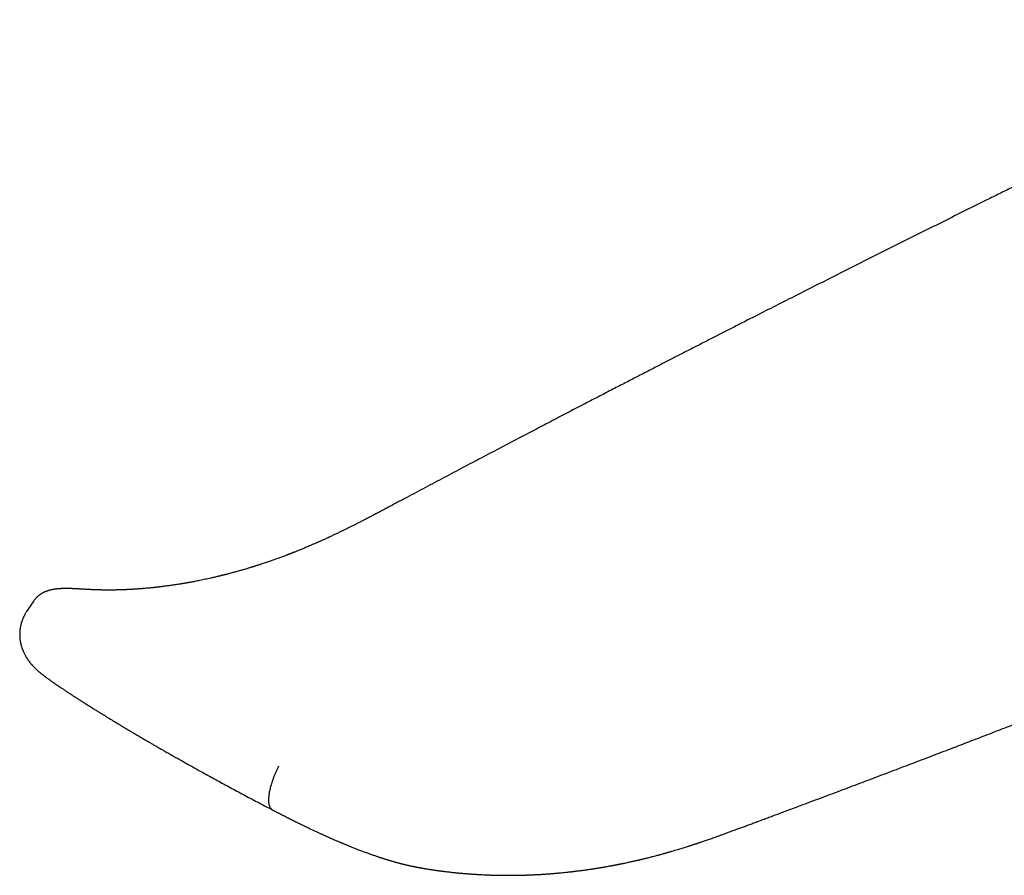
# Model space of a CAD drawing. Header units: millimetres. Extents: x 8 to 763, y 12 to 534.
# Tile 11 of 23: x 647 to 702, y 222 to 270. Entities that reach past the tile are written whole.
import ezdxf

# ---------------------------------------------------------------- set-up
doc = ezdxf.new("R2010")
doc.units = ezdxf.units.MM

msp = doc.modelspace()

# ---------------------------------------------------------------- linework, layer by layer
at = {"color": 7, "linetype": 'Continuous', "lineweight": 30}
for p, q in [((647.468, 237.452), (647.068, 236.852)), ((649.015, 232.568), (649.017, 232.567))]:
    msp.add_line(p, q, dxfattribs=at)
for points, knots in [([(746.16, 263.471), (746.082, 263.516), (745.928, 263.604), (745.7, 263.735), (745.479, 263.859), (745.266, 263.979), (745.062, 264.092), (744.867, 264.199), (744.681, 264.301), (744.504, 264.398), (744.334, 264.49), (744.172, 264.577), (744.018, 264.66), (743.873, 264.737), (743.737, 264.809), (743.61, 264.876), (743.493, 264.937), (743.386, 264.993), (743.289, 265.044), (743.202, 265.089), (743.124, 265.13), (743.057, 265.165), (742.999, 265.195), (742.951, 265.219), (742.911, 265.24), (742.875, 265.259), (742.838, 265.277), (742.799, 265.297), (742.757, 265.319), (742.705, 265.345), (742.642, 265.378), (742.566, 265.416), (742.479, 265.46), (742.382, 265.51), (742.227, 265.588), (742.015, 265.695), (741.744, 265.83), (741.456, 265.972), (741.149, 266.122), (740.823, 266.28), (740.487, 266.441), (740.147, 266.602), (739.812, 266.758), (739.484, 266.909), (739.162, 267.054), (738.905, 267.168), (738.713, 267.252), (738.588, 267.306), (738.463, 267.36), (738.341, 267.412), (738.226, 267.461), (738.122, 267.505), (738.028, 267.544), (737.946, 267.578), (737.875, 267.608), (737.816, 267.632), (737.768, 267.652), (737.723, 267.67), (737.672, 267.691), (737.608, 267.717), (737.529, 267.749), (737.421, 267.793), (737.284, 267.847), (737.119, 267.912), (736.94, 267.982), (736.748, 268.055), (736.542, 268.133), (736.321, 268.215), (736.087, 268.3), (735.847, 268.386), (735.603, 268.471), (735.361, 268.554), (735.117, 268.635), (734.876, 268.713), (734.638, 268.789), (734.405, 268.862), (734.125, 268.946), (733.803, 269.041), (733.44, 269.143), (733.157, 269.219), (732.951, 269.272), (732.818, 269.306), (732.687, 269.339), (732.561, 269.37), (732.443, 269.398), (732.336, 269.424), (732.241, 269.446), (732.157, 269.466), (732.084, 269.482), (732.023, 269.496), (731.973, 269.507), (731.925, 269.518), (731.872, 269.529), (731.807, 269.544), (731.731, 269.56), (731.644, 269.579), (731.543, 269.599), (731.43, 269.623), (731.303, 269.648), (731.165, 269.675), (731.015, 269.704), (730.853, 269.733), (730.679, 269.764), (730.467, 269.801), (730.217, 269.841), (729.933, 269.883), (729.641, 269.924), (729.343, 269.961), (729.049, 269.995), (728.761, 270.024), (728.479, 270.048), (728.192, 270.07), (727.962, 270.084), (727.788, 270.093), (727.672, 270.098), (727.555, 270.103), (727.438, 270.107), (727.319, 270.111), (727.2, 270.113), (727.082, 270.115), (726.979, 270.116), (726.895, 270.117), (726.832, 270.117), (726.78, 270.117), (726.739, 270.117), (726.701, 270.117), (726.659, 270.117), (726.607, 270.116), (726.542, 270.115), (726.469, 270.114), (726.322, 270.111), (726.107, 270.105), (725.838, 270.092), (725.584, 270.077), (725.405, 270.063), (725.292, 270.054), (725.246, 270.05), (725.21, 270.046), (725.183, 270.044), (725.159, 270.042), (725.127, 270.039), (725.082, 270.034), (725.02, 270.028), (724.947, 270.021), (724.862, 270.011), (724.768, 270.001), (724.668, 269.989), (724.557, 269.975), (724.435, 269.958), (724.332, 269.944), (724.255, 269.932), (724.209, 269.925), (724.17, 269.919), (724.138, 269.914), (724.11, 269.91), (724.081, 269.905), (724.047, 269.9), (724.007, 269.893), (723.96, 269.885), (723.876, 269.871), (723.759, 269.851), (723.613, 269.824), (723.475, 269.797), (723.359, 269.773), (723.264, 269.753), (723.191, 269.738), (723.127, 269.724), (723.077, 269.712), (723.038, 269.704), (723.009, 269.697), (722.985, 269.692), (722.963, 269.686), (722.936, 269.68), (722.902, 269.672), (722.861, 269.663), (722.813, 269.651), (722.762, 269.639), (722.709, 269.626), (722.658, 269.614), (722.582, 269.595), (722.483, 269.57), (722.361, 269.538), (722.239, 269.505), (722.116, 269.472), (721.992, 269.438), (721.895, 269.41), (721.824, 269.39), (721.783, 269.378), (721.747, 269.368), (721.717, 269.359), (721.689, 269.351), (721.66, 269.342), (721.627, 269.333), (721.587, 269.32), (721.538, 269.306), (721.483, 269.289), (721.423, 269.271), (721.361, 269.252), (721.3, 269.233), (721.153, 269.188), (720.923, 269.115), (720.678, 269.034), (720.502, 268.976), (720.396, 268.941), (720.295, 268.906), (720.201, 268.874), (720.114, 268.845), (720.035, 268.817), (719.968, 268.794), (719.912, 268.774), (719.866, 268.758), (719.825, 268.744), (719.788, 268.731), (719.757, 268.72), (719.73, 268.71), (719.702, 268.7), (719.667, 268.688), (719.62, 268.671), (719.564, 268.651), (719.496, 268.627), (719.418, 268.599), (719.337, 268.569), (719.254, 268.539), (719.172, 268.509), (719.088, 268.478), (719.003, 268.447), (718.92, 268.416), (718.799, 268.37), (718.64, 268.311), (718.446, 268.237), (718.258, 268.164), (718.076, 268.093), (717.899, 268.024), (717.726, 267.955), (717.519, 267.873), (717.276, 267.774), (717.065, 267.688), (716.919, 267.628), (716.843, 267.596), (716.767, 267.564), (716.691, 267.532), (716.618, 267.502), (716.551, 267.473), (716.491, 267.448), (716.439, 267.426), (716.397, 267.408), (716.365, 267.395), (716.34, 267.384), (716.318, 267.375), (716.292, 267.364), (716.259, 267.349), (716.22, 267.333), (716.179, 267.315), (716.138, 267.298), (715.984, 267.232), (715.801, 267.152), (715.586, 267.057), (715.452, 266.998), (715.314, 266.937), (715.169, 266.872), (715.015, 266.803), (714.856, 266.731), (714.692, 266.656), (714.523, 266.579), (714.347, 266.497), (714.162, 266.412), (713.962, 266.318), (713.746, 266.217), (713.513, 266.106), (713.271, 265.991), (713.019, 265.87), (712.757, 265.744), (712.487, 265.613), (712.207, 265.477), (711.928, 265.342), (711.651, 265.208), (711.377, 265.074), (711.098, 264.939), (710.817, 264.802), (710.447, 264.622), (709.989, 264.399), (709.411, 264.117), (708.803, 263.82), (708.166, 263.509), (707.49, 263.178), (706.775, 262.827), (706.021, 262.457), (705.277, 262.091), (704.54, 261.728), (703.817, 261.371), (703.106, 261.02), (702.407, 260.675), (701.714, 260.332), (700.849, 259.903), (699.81, 259.388), (698.601, 258.786), (697.403, 258.189), (696.207, 257.591), (695.014, 256.993), (693.824, 256.395), (692.644, 255.801), (691.474, 255.211), (690.314, 254.624), (689.164, 254.041), (687.986, 253.443), (686.783, 252.83), (685.853, 252.355), (685.23, 252.036), (684.91, 251.873), (684.592, 251.71), (684.274, 251.547), (683.957, 251.384), (683.651, 251.227), (683.353, 251.074), (683.06, 250.923), (682.757, 250.767), (682.443, 250.606), (682.12, 250.439), (681.785, 250.267), (681.451, 250.094), (681.117, 249.922), (680.783, 249.749), (680.441, 249.573), (680.09, 249.391), (679.73, 249.205), (679.35, 249.008), (678.95, 248.8), (678.528, 248.581), (678.096, 248.356), (677.653, 248.126), (677.201, 247.89), (676.738, 247.649), (676.278, 247.409), (675.822, 247.171), (675.371, 246.934), (674.911, 246.693), (674.443, 246.448), (673.966, 246.197), (673.48, 245.942), (672.986, 245.682), (672.483, 245.417), (671.972, 245.147), (671.452, 244.873), (670.924, 244.594), (670.398, 244.315), (669.874, 244.037), (669.352, 243.76), (668.824, 243.479), (668.287, 243.194), (667.927, 243.002), (667.746, 242.906)], [0, 0, 0, 0, 0.003042, 0.005966, 0.008771, 0.011457, 0.014024, 0.01643, 0.018722, 0.020899, 0.022962, 0.024949, 0.026818, 0.028567, 0.030198, 0.03171, 0.033103, 0.034378, 0.035528, 0.036561, 0.037477, 0.038275, 0.038956, 0.03952, 0.039967, 0.04034, 0.04082, 0.041249, 0.041709, 0.042311, 0.043058, 0.043932, 0.044945, 0.046098, 0.047329, 0.050333, 0.053441, 0.05665, 0.060202, 0.063879, 0.067675, 0.071467, 0.075213, 0.07873, 0.082205, 0.085636, 0.086972, 0.088302, 0.089624, 0.09093, 0.092137, 0.093225, 0.094195, 0.095046, 0.095779, 0.096392, 0.096887, 0.09727, 0.097786, 0.098449, 0.09926, 0.100217, 0.101764, 0.103441, 0.105249, 0.107188, 0.109258, 0.111459, 0.113791, 0.116255, 0.118579, 0.120992, 0.123385, 0.125736, 0.128047, 0.130316, 0.132544, 0.136157, 0.139655, 0.143038, 0.144336, 0.145616, 0.146878, 0.148114, 0.149254, 0.150285, 0.151205, 0.152015, 0.152715, 0.153305, 0.153784, 0.154158, 0.154708, 0.155311, 0.156045, 0.156888, 0.157857, 0.158954, 0.160178, 0.16153, 0.162981, 0.164554, 0.166251, 0.16807, 0.170784, 0.173582, 0.176463, 0.179427, 0.182475, 0.18526, 0.188111, 0.191029, 0.194012, 0.195204, 0.196408, 0.197624, 0.198852, 0.200092, 0.201344, 0.202608, 0.203836, 0.204625, 0.205297, 0.205852, 0.206289, 0.206643, 0.207058, 0.207645, 0.208337, 0.209136, 0.210012, 0.213128, 0.216197, 0.218938, 0.221635, 0.222273, 0.222797, 0.223209, 0.223507, 0.223741, 0.224032, 0.224596, 0.225304, 0.226156, 0.227151, 0.228249, 0.229429, 0.230692, 0.232171, 0.233749, 0.234384, 0.234941, 0.235404, 0.235773, 0.236094, 0.236424, 0.236834, 0.237324, 0.237893, 0.238542, 0.240408, 0.242204, 0.243924, 0.245571, 0.246581, 0.24752, 0.248331, 0.249013, 0.249458, 0.249824, 0.250111, 0.250371, 0.250703, 0.251138, 0.251674, 0.252312, 0.25299, 0.253668, 0.254345, 0.255021, 0.25663, 0.258236, 0.259852, 0.261485, 0.263137, 0.264788, 0.265409, 0.265961, 0.266444, 0.266858, 0.267203, 0.26756, 0.268009, 0.26855, 0.269213, 0.269977, 0.270817, 0.271657, 0.272492, 0.273323, 0.277692, 0.281929, 0.283437, 0.284924, 0.286325, 0.287621, 0.288813, 0.289901, 0.290884, 0.291584, 0.292219, 0.29279, 0.293296, 0.293729, 0.294083, 0.294401, 0.294895, 0.295535, 0.296321, 0.297253, 0.298331, 0.299554, 0.300617, 0.301768, 0.302941, 0.3041, 0.305245, 0.306377, 0.309124, 0.311788, 0.314369, 0.316866, 0.319281, 0.321626, 0.323999, 0.327743, 0.331598, 0.332626, 0.333661, 0.334705, 0.335755, 0.336763, 0.337656, 0.338499, 0.339205, 0.339774, 0.340206, 0.340501, 0.34077, 0.341111, 0.341569, 0.34211, 0.34267, 0.343232, 0.343796, 0.348903, 0.350688, 0.352488, 0.354332, 0.356288, 0.358361, 0.360551, 0.362721, 0.364995, 0.367372, 0.369851, 0.372434, 0.375437, 0.378568, 0.381824, 0.385205, 0.388709, 0.392338, 0.39609, 0.399968, 0.403549, 0.407231, 0.411005, 0.414784, 0.41855, 0.425909, 0.433217, 0.441848, 0.450407, 0.458892, 0.469138, 0.479275, 0.489303, 0.499223, 0.509034, 0.518563, 0.527988, 0.537316, 0.546595, 0.563062, 0.579397, 0.595602, 0.611675, 0.627942, 0.644072, 0.660065, 0.675929, 0.691673, 0.707296, 0.722798, 0.739674, 0.756404, 0.760762, 0.76511, 0.769448, 0.773776, 0.778094, 0.782428, 0.786277, 0.790267, 0.7944, 0.798674, 0.80309, 0.807648, 0.812348, 0.816781, 0.821333, 0.826005, 0.830795, 0.835705, 0.840735, 0.846357, 0.852121, 0.858028, 0.864076, 0.870266, 0.876598, 0.883072, 0.889131, 0.89531, 0.901607, 0.908024, 0.91456, 0.921216, 0.92799, 0.934883, 0.941896, 0.949028, 0.956279, 0.963649, 0.970707, 0.977872, 0.985142, 0.992519, 1, 1, 1, 1]), ([(667.746, 242.906), (667.662, 242.861), (667.497, 242.773), (667.254, 242.644), (667.021, 242.52), (666.797, 242.401), (666.582, 242.288), (666.377, 242.18), (666.181, 242.078), (665.991, 241.98), (665.809, 241.886), (665.633, 241.797), (665.467, 241.713), (665.311, 241.635), (665.165, 241.562), (665.029, 241.495), (664.902, 241.432), (664.784, 241.374), (664.672, 241.32), (664.567, 241.27), (664.468, 241.223), (664.379, 241.18), (664.3, 241.143), (664.232, 241.112), (664.179, 241.087), (664.136, 241.067), (664.098, 241.049), (664.054, 241.029), (664.001, 241.004), (663.94, 240.976), (663.871, 240.945), (663.799, 240.912), (663.728, 240.88), (663.66, 240.849), (663.592, 240.819), (663.524, 240.788), (663.457, 240.758), (663.394, 240.73), (663.321, 240.698), (663.236, 240.661), (663.135, 240.617), (663.025, 240.57), (662.907, 240.52), (662.795, 240.472), (662.688, 240.427), (662.589, 240.386), (662.487, 240.344), (662.387, 240.304), (662.293, 240.266), (662.21, 240.232), (662.143, 240.206), (662.091, 240.185), (662.052, 240.17), (662.018, 240.156), (661.989, 240.145), (661.965, 240.136), (661.946, 240.128), (661.93, 240.122), (661.914, 240.116), (661.893, 240.107), (661.863, 240.096), (661.825, 240.081), (661.782, 240.065), (661.736, 240.047), (661.689, 240.029), (661.626, 240.005), (661.545, 239.975), (661.446, 239.937), (661.281, 239.877), (661.054, 239.794), (660.814, 239.71), (660.622, 239.644), (660.482, 239.596), (660.347, 239.551), (660.241, 239.516), (660.164, 239.491), (660.112, 239.474), (660.063, 239.458), (660.016, 239.443), (659.976, 239.431), (659.944, 239.421), (659.921, 239.413), (659.901, 239.407), (659.877, 239.399), (659.846, 239.39), (659.807, 239.377), (659.761, 239.363), (659.708, 239.347), (659.648, 239.328), (659.58, 239.308), (659.488, 239.28), (659.375, 239.246), (659.246, 239.208), (659.125, 239.173), (659.01, 239.14), (658.902, 239.11), (658.801, 239.082), (658.706, 239.056), (658.613, 239.031), (658.518, 239.005), (658.419, 238.979), (658.335, 238.957), (658.267, 238.94), (658.218, 238.927), (658.169, 238.915), (658.124, 238.904), (658.084, 238.894), (658.051, 238.886), (658.026, 238.879), (658.006, 238.874), (657.989, 238.87), (657.969, 238.865), (657.94, 238.858), (657.901, 238.849), (657.854, 238.837), (657.801, 238.824), (657.743, 238.811), (657.683, 238.796), (657.617, 238.781), (657.549, 238.765), (657.481, 238.75), (657.386, 238.728), (657.263, 238.701), (657.109, 238.668), (656.955, 238.635), (656.802, 238.604), (656.656, 238.574), (656.522, 238.548), (656.401, 238.525), (656.312, 238.509), (656.249, 238.497), (656.213, 238.49), (656.182, 238.485), (656.159, 238.481), (656.141, 238.478), (656.126, 238.475), (656.109, 238.472), (656.087, 238.468), (656.06, 238.463), (656.028, 238.458), (655.99, 238.451), (655.945, 238.443), (655.893, 238.434), (655.835, 238.425), (655.772, 238.414), (655.681, 238.399), (655.565, 238.381), (655.43, 238.36), (655.303, 238.341), (655.184, 238.323), (655.073, 238.308), (654.969, 238.294), (654.868, 238.28), (654.786, 238.27), (654.722, 238.261), (654.675, 238.256), (654.628, 238.25), (654.581, 238.244), (654.535, 238.239), (654.492, 238.234), (654.456, 238.229), (654.426, 238.226), (654.402, 238.223), (654.382, 238.221), (654.362, 238.219), (654.339, 238.216), (654.311, 238.213), (654.28, 238.21), (654.24, 238.205), (654.19, 238.2), (654.132, 238.194), (654.068, 238.188), (654.003, 238.181), (653.913, 238.172), (653.802, 238.162), (653.67, 238.151), (653.545, 238.14), (653.444, 238.133), (653.365, 238.127), (653.304, 238.122), (653.243, 238.118), (653.181, 238.114), (653.118, 238.11), (653.055, 238.106), (652.992, 238.103), (652.937, 238.1), (652.894, 238.097), (652.863, 238.096), (652.836, 238.094), (652.815, 238.093), (652.794, 238.092), (652.77, 238.091), (652.737, 238.089), (652.695, 238.087), (652.619, 238.084), (652.516, 238.08), (652.391, 238.076), (652.272, 238.072), (652.158, 238.069), (652.05, 238.067), (651.954, 238.066), (651.869, 238.065), (651.796, 238.064), (651.728, 238.064), (651.666, 238.064), (651.611, 238.064), (651.562, 238.064), (651.519, 238.065), (651.482, 238.065), (651.458, 238.065), (651.442, 238.065), (651.432, 238.065), (651.418, 238.066), (651.399, 238.066), (651.375, 238.066), (651.343, 238.067), (651.303, 238.067), (651.252, 238.068), (651.193, 238.069), (651.126, 238.071), (651.05, 238.073), (650.966, 238.075), (650.875, 238.079), (650.775, 238.083), (650.667, 238.087), (650.592, 238.091), (650.554, 238.093)], [0, 0, 0, 0, 0.0136453, 0.0267835, 0.0394172, 0.0515489, 0.063181, 0.0743157, 0.0849551, 0.0951016, 0.1052051, 0.1147727, 0.1238063, 0.1323079, 0.1402788, 0.1477204, 0.1546336, 0.161107, 0.1672339, 0.1730147, 0.1784496, 0.1835389, 0.1877172, 0.1914542, 0.194706, 0.1964757, 0.1985575, 0.2010056, 0.2038201, 0.2072707, 0.2111483, 0.2152444, 0.2191702, 0.2229168, 0.2264843, 0.2304589, 0.234185, 0.2376625, 0.2410214, 0.2461873, 0.2518122, 0.2578958, 0.2644381, 0.2714389, 0.2767203, 0.2822356, 0.2879849, 0.2937679, 0.2990033, 0.3036543, 0.3077209, 0.3101777, 0.3123584, 0.3142629, 0.3158912, 0.3172434, 0.3183194, 0.3191193, 0.3198388, 0.3210341, 0.3227139, 0.3248784, 0.3273572, 0.3299272, 0.3325872, 0.3353373, 0.3406131, 0.3461917, 0.352073, 0.3683702, 0.3846334, 0.39275, 0.40084, 0.4085461, 0.4157235, 0.418774, 0.4217179, 0.4245552, 0.4272819, 0.429626, 0.4314218, 0.4326694, 0.4336118, 0.4349471, 0.4367178, 0.4389241, 0.4415658, 0.4445844, 0.448023, 0.4518818, 0.4561603, 0.4639307, 0.4712928, 0.4782467, 0.4847922, 0.4910503, 0.4968832, 0.5022908, 0.5074872, 0.5129467, 0.5186864, 0.5247063, 0.5275229, 0.5303968, 0.5333231, 0.5360188, 0.5383202, 0.540197, 0.5416936, 0.54281, 0.5435494, 0.5446924, 0.5463771, 0.5486036, 0.5513717, 0.5546817, 0.5578539, 0.5614023, 0.5653206, 0.569331, 0.5732846, 0.5771815, 0.5861426, 0.5947884, 0.6042304, 0.6132653, 0.6218894, 0.6300773, 0.6369179, 0.6434168, 0.6458764, 0.6481145, 0.6499332, 0.6513321, 0.652253, 0.6530062, 0.6540322, 0.6553483, 0.6569545, 0.6588509, 0.6610375, 0.6637779, 0.6668693, 0.6703118, 0.6741055, 0.6781102, 0.6867197, 0.6948433, 0.7024809, 0.7096326, 0.7162984, 0.7224782, 0.7284735, 0.7345914, 0.737378, 0.7401893, 0.7430252, 0.7458859, 0.7487653, 0.7514112, 0.7536907, 0.7554324, 0.7568759, 0.7580213, 0.7591482, 0.760548, 0.7622207, 0.7641662, 0.7663846, 0.7695606, 0.7731678, 0.7771756, 0.7812109, 0.7851635, 0.7936882, 0.8018011, 0.8095022, 0.8168316, 0.8205144, 0.8242535, 0.8280491, 0.8319011, 0.8358094, 0.8397741, 0.8437952, 0.847624, 0.8499313, 0.8519122, 0.8535667, 0.8548948, 0.8559422, 0.8573743, 0.8594356, 0.8621259, 0.8654454, 0.8736466, 0.8815415, 0.889102, 0.8963282, 0.9032201, 0.9097779, 0.914696, 0.9194079, 0.9238235, 0.9277884, 0.9313, 0.9343585, 0.937284, 0.9396245, 0.9413798, 0.9420382, 0.9426146, 0.9434765, 0.944682, 0.9462309, 0.9481234, 0.9508657, 0.9541512, 0.9579803, 0.9623531, 0.9672693, 0.972729, 0.978732, 0.9852782, 0.9923676, 1, 1, 1, 1]), ([(690.73, 226.023), (690.853, 226.069), (691.167, 226.186), (691.671, 226.375), (692.237, 226.587), (692.794, 226.796), (693.341, 227.002), (693.878, 227.205), (694.422, 227.41), (694.973, 227.619), (695.53, 227.83), (696.075, 228.037), (696.609, 228.239), (697.13, 228.438), (697.64, 228.633), (698.139, 228.823), (698.625, 229.009), (699.1, 229.191), (699.561, 229.367), (700.007, 229.539), (700.44, 229.705), (700.861, 229.867), (701.31, 230.04), (701.789, 230.225), (702.3, 230.422), (702.807, 230.618), (703.31, 230.813), (703.81, 231.006), (704.307, 231.199), (704.935, 231.443), (705.694, 231.739), (706.578, 232.084), (707.425, 232.415), (708.236, 232.733), (709.009, 233.037), (709.621, 233.278), (710.075, 233.456), (710.371, 233.573), (710.668, 233.69), (710.968, 233.809), (711.278, 233.932), (711.6, 234.059), (711.934, 234.191), (712.28, 234.329), (712.639, 234.471), (713.009, 234.618), (713.392, 234.77), (713.779, 234.924), (714.17, 235.08), (714.564, 235.237), (714.97, 235.399), (715.386, 235.565), (715.821, 235.739), (716.277, 235.922), (716.754, 236.113), (717.242, 236.309), (717.743, 236.51), (718.256, 236.716), (718.77, 236.923), (719.286, 237.131), (719.803, 237.34), (720.33, 237.553), (720.868, 237.77), (721.417, 237.993), (721.976, 238.22), (722.546, 238.451), (723.126, 238.687), (723.718, 238.928), (724.316, 239.172), (724.921, 239.419), (725.532, 239.669), (726.083, 239.894), (726.43, 240.037), (726.57, 240.094)], [0, 0, 0, 0, 0.010191, 0.026121, 0.041786, 0.057184, 0.072315, 0.08718, 0.101779, 0.117531, 0.132962, 0.148071, 0.162859, 0.177326, 0.191472, 0.205297, 0.218802, 0.231986, 0.244849, 0.25717, 0.269183, 0.280885, 0.292279, 0.306638, 0.320812, 0.334899, 0.348897, 0.362806, 0.376627, 0.39036, 0.415307, 0.439956, 0.464308, 0.48614, 0.507728, 0.52907, 0.537388, 0.545668, 0.55391, 0.562225, 0.570872, 0.579863, 0.589195, 0.598871, 0.60889, 0.619251, 0.629956, 0.641003, 0.651732, 0.662767, 0.674106, 0.68575, 0.697699, 0.710705, 0.724054, 0.737746, 0.75178, 0.766157, 0.780877, 0.79507, 0.809567, 0.82437, 0.839476, 0.854888, 0.870604, 0.886626, 0.902951, 0.919582, 0.936517, 0.953447, 0.97067, 0.988188, 1, 1, 1, 1]), ([(650.554, 238.093), (650.513, 238.095), (650.435, 238.1), (650.321, 238.106), (650.216, 238.112), (650.119, 238.118), (650.031, 238.123), (649.952, 238.128), (649.881, 238.131), (649.819, 238.134), (649.764, 238.137), (649.717, 238.139), (649.677, 238.14), (649.644, 238.142), (649.614, 238.143), (649.578, 238.144), (649.535, 238.145), (649.489, 238.146), (649.447, 238.147), (649.406, 238.148), (649.363, 238.148), (649.314, 238.149), (649.265, 238.149), (649.218, 238.149), (649.174, 238.148), (649.131, 238.147), (649.089, 238.146), (649.051, 238.145), (649.019, 238.143), (648.985, 238.142), (648.948, 238.14), (648.904, 238.137), (648.861, 238.134), (648.824, 238.131), (648.793, 238.128), (648.764, 238.125), (648.733, 238.122), (648.702, 238.118), (648.674, 238.114), (648.649, 238.111), (648.612, 238.105), (648.56, 238.097), (648.499, 238.086), (648.441, 238.074), (648.388, 238.061), (648.333, 238.047), (648.276, 238.03), (648.225, 238.013), (648.182, 237.998), (648.145, 237.984), (648.107, 237.968), (648.071, 237.953), (648.04, 237.938), (648.016, 237.926), (647.996, 237.916), (647.979, 237.907), (647.962, 237.898), (647.944, 237.888), (647.923, 237.876), (647.897, 237.861), (647.868, 237.842), (647.839, 237.823), (647.814, 237.806), (647.794, 237.792), (647.776, 237.778), (647.758, 237.765), (647.738, 237.748), (647.715, 237.729), (647.685, 237.704), (647.65, 237.671), (647.609, 237.629), (647.563, 237.579), (647.515, 237.52), (647.484, 237.476), (647.468, 237.452)], [0, 0, 0, 0, 0.0342878, 0.0666403, 0.0969904, 0.1252847, 0.1514803, 0.1751322, 0.196697, 0.2161486, 0.2334667, 0.2480404, 0.2606311, 0.2712305, 0.2802364, 0.2889188, 0.3053003, 0.3212166, 0.3334424, 0.3465194, 0.3605602, 0.3766685, 0.3951377, 0.4097683, 0.4248674, 0.4400123, 0.4549321, 0.4682398, 0.4797353, 0.4895339, 0.503722, 0.5199006, 0.5365817, 0.5511248, 0.5599479, 0.5705501, 0.5826909, 0.5941561, 0.6044644, 0.6136124, 0.6221143, 0.6456513, 0.6702929, 0.6891175, 0.7081153, 0.7272296, 0.7465462, 0.7669559, 0.7783567, 0.790171, 0.8024094, 0.8144023, 0.8242629, 0.8318874, 0.8371379, 0.8423198, 0.8474332, 0.8524841, 0.8584857, 0.8661904, 0.8751368, 0.8843176, 0.8918355, 0.8976754, 0.9022853, 0.9074272, 0.9132815, 0.9198501, 0.9282088, 0.9386051, 0.9510205, 0.9654234, 0.9817695, 1, 1, 1, 1]), ([(647.066, 236.853), (647.053, 236.831), (647.027, 236.792), (646.992, 236.734), (646.964, 236.684), (646.942, 236.643), (646.925, 236.609), (646.912, 236.584), (646.903, 236.565), (646.895, 236.548), (646.888, 236.532), (646.879, 236.514), (646.87, 236.494), (646.856, 236.459), (646.834, 236.407), (646.806, 236.329), (646.775, 236.237), (646.746, 236.129), (646.726, 236.038), (646.713, 235.968), (646.706, 235.922), (646.7, 235.881), (646.695, 235.845), (646.692, 235.818), (646.69, 235.795), (646.688, 235.77), (646.685, 235.734), (646.682, 235.686), (646.68, 235.628), (646.679, 235.549), (646.681, 235.458), (646.688, 235.358), (646.698, 235.268), (646.709, 235.196), (646.719, 235.139), (646.727, 235.096), (646.736, 235.055), (646.746, 235.014), (646.757, 234.971), (646.77, 234.922), (646.786, 234.869), (646.803, 234.815), (646.819, 234.768), (646.834, 234.728), (646.847, 234.694), (646.861, 234.66), (646.876, 234.624), (646.898, 234.574), (646.926, 234.512), (646.961, 234.444), (646.996, 234.379), (647.029, 234.321), (647.058, 234.274), (647.083, 234.235), (647.105, 234.201), (647.126, 234.17), (647.145, 234.142), (647.167, 234.112), (647.191, 234.078), (647.216, 234.046), (647.24, 234.014), (647.266, 233.981), (647.297, 233.943), (647.328, 233.906), (647.358, 233.873), (647.388, 233.838), (647.419, 233.804), (647.448, 233.774), (647.473, 233.747), (647.501, 233.72), (647.531, 233.689), (647.563, 233.657), (647.596, 233.626), (647.633, 233.591), (647.678, 233.551), (647.733, 233.502), (647.793, 233.45), (647.849, 233.403), (647.905, 233.357), (647.961, 233.312), (648.02, 233.266), (648.079, 233.221), (648.136, 233.178), (648.197, 233.133), (648.255, 233.09), (648.31, 233.051), (648.364, 233.012), (648.41, 232.98), (648.447, 232.954), (648.478, 232.932), (648.515, 232.907), (648.558, 232.877), (648.607, 232.843), (648.667, 232.802), (648.739, 232.753), (648.823, 232.696), (648.916, 232.633), (648.981, 232.59), (649.015, 232.567)], [0, 0, 0, 0, 0.0114832, 0.0215701, 0.0302113, 0.0373658, 0.0430005, 0.0470901, 0.0501968, 0.0525619, 0.0552524, 0.0582703, 0.0616182, 0.0652988, 0.0753069, 0.0871447, 0.1026406, 0.1194263, 0.1375234, 0.1446703, 0.1519415, 0.1583998, 0.1637274, 0.1679154, 0.1709622, 0.1740296, 0.1797447, 0.1872035, 0.1964182, 0.2064532, 0.2233029, 0.2387425, 0.2527494, 0.2653929, 0.2728111, 0.2797416, 0.2862127, 0.2927876, 0.2997305, 0.3077872, 0.3172164, 0.3269575, 0.3352636, 0.3419671, 0.3479477, 0.3535125, 0.3600431, 0.3677243, 0.3814934, 0.3950702, 0.4079341, 0.4205541, 0.4309554, 0.4383468, 0.446491, 0.4536288, 0.4594419, 0.4662665, 0.4749875, 0.4840529, 0.4899168, 0.4986147, 0.5103951, 0.5198728, 0.5283354, 0.5387008, 0.549354, 0.5576131, 0.5655183, 0.5738521, 0.5832707, 0.5940563, 0.6045001, 0.6138058, 0.6288247, 0.6454425, 0.6643474, 0.6830667, 0.6961558, 0.7145449, 0.732998, 0.7468876, 0.7645539, 0.7824286, 0.7976996, 0.8125367, 0.8273095, 0.8419382, 0.8493916, 0.8575015, 0.8673523, 0.8789409, 0.8922471, 0.9072496, 0.9270752, 0.949178, 0.9735061, 1, 1, 1, 1]), ([(649.016, 232.566), (649.023, 232.561), (649.053, 232.542), (649.102, 232.509), (649.161, 232.469), (649.212, 232.435), (649.269, 232.397), (649.338, 232.352), (649.429, 232.292), (649.534, 232.223), (649.652, 232.146), (649.777, 232.065), (649.906, 231.981), (650.039, 231.895), (650.15, 231.824), (650.234, 231.771), (650.286, 231.738), (650.33, 231.71), (650.365, 231.687), (650.391, 231.671), (650.41, 231.659), (650.427, 231.648), (650.449, 231.634), (650.477, 231.616), (650.51, 231.595), (650.548, 231.571), (650.59, 231.544), (650.636, 231.516), (650.684, 231.486), (650.731, 231.456), (650.796, 231.416), (650.876, 231.365), (650.97, 231.307), (651.059, 231.252), (651.142, 231.2), (651.22, 231.151), (651.293, 231.107), (651.36, 231.065), (651.424, 231.026), (651.487, 230.987), (651.55, 230.949), (651.618, 230.907), (651.693, 230.862), (651.773, 230.813), (651.853, 230.764), (651.922, 230.722), (651.977, 230.688), (652.016, 230.665), (652.048, 230.646), (652.075, 230.629), (652.103, 230.612), (652.136, 230.592), (652.177, 230.568), (652.224, 230.539), (652.279, 230.506), (652.399, 230.434), (652.585, 230.323), (652.837, 230.173), (653.092, 230.022), (653.346, 229.872), (653.573, 229.739), (653.772, 229.622), (653.945, 229.522), (654.113, 229.424), (654.281, 229.327), (654.45, 229.23), (654.625, 229.129), (654.807, 229.025), (654.997, 228.916), (655.209, 228.795), (655.444, 228.662), (655.703, 228.515), (655.976, 228.362), (656.261, 228.202), (656.558, 228.036), (656.867, 227.865), (657.189, 227.687), (657.522, 227.504), (657.868, 227.315), (658.226, 227.121), (658.596, 226.92), (658.972, 226.719), (659.352, 226.516), (659.737, 226.312), (660.133, 226.103), (660.513, 225.904), (660.763, 225.775), (660.875, 225.717)], [0, 0, 0, 0, 0.002315, 0.009719, 0.016167, 0.02166, 0.0262, 0.034597, 0.043636, 0.055231, 0.067684, 0.080609, 0.093922, 0.107624, 0.121688, 0.127786, 0.133043, 0.137458, 0.141033, 0.143767, 0.145053, 0.146721, 0.148933, 0.151691, 0.154993, 0.15884, 0.162965, 0.167574, 0.172344, 0.176998, 0.181533, 0.191235, 0.200352, 0.208885, 0.216835, 0.224345, 0.231249, 0.237546, 0.243425, 0.249307, 0.255208, 0.261128, 0.268538, 0.275978, 0.283447, 0.290898, 0.295057, 0.298581, 0.301472, 0.303735, 0.306125, 0.309159, 0.312835, 0.317154, 0.322115, 0.327632, 0.349674, 0.372169, 0.394793, 0.417012, 0.438435, 0.453484, 0.468115, 0.482328, 0.496143, 0.510234, 0.524667, 0.539689, 0.5553, 0.571499, 0.591553, 0.612443, 0.63417, 0.656734, 0.68011, 0.704193, 0.728971, 0.754445, 0.780615, 0.807482, 0.835047, 0.863312, 0.890602, 0.918516, 0.947054, 0.976217, 1, 1, 1, 1]), ([(661.214, 228.159), (661.188, 228.106), (661.136, 227.998), (661.062, 227.833), (660.992, 227.665), (660.926, 227.494), (660.869, 227.331), (660.82, 227.179), (660.779, 227.038), (660.744, 226.9), (660.714, 226.765), (660.691, 226.636), (660.674, 226.512), (660.663, 226.394), (660.659, 226.285), (660.661, 226.184), (660.67, 226.091), (660.685, 226.008), (660.707, 225.93), (660.737, 225.859), (660.776, 225.797), (660.822, 225.751), (660.855, 225.725), (660.875, 225.717), (660.875, 225.717)], [0, 0, 0, 0, 0.0477031, 0.0967437, 0.1470376, 0.198482, 0.2509552, 0.2953722, 0.3403177, 0.385695, 0.4314018, 0.4773309, 0.5233719, 0.569413, 0.6153421, 0.6610489, 0.7064264, 0.7513719, 0.7957891, 0.8482623, 0.8997069, 0.950001, 0.9990417, 1, 1, 1, 1]), ([(660.875, 225.717), (660.956, 225.675), (661.117, 225.592), (661.355, 225.469), (661.587, 225.35), (661.813, 225.235), (662.033, 225.124), (662.244, 225.019), (662.444, 224.92), (662.634, 224.828), (662.816, 224.74), (662.991, 224.656), (663.161, 224.576), (663.325, 224.499), (663.484, 224.426), (663.632, 224.358), (663.771, 224.295), (663.9, 224.237), (664.025, 224.181), (664.144, 224.128), (664.257, 224.079), (664.357, 224.035), (664.445, 223.997), (664.522, 223.964), (664.591, 223.935), (664.643, 223.913), (664.68, 223.897), (664.705, 223.886), (664.732, 223.875), (664.765, 223.861), (664.807, 223.843), (664.858, 223.822), (664.916, 223.798), (664.977, 223.772), (665.04, 223.746), (665.105, 223.72), (665.207, 223.678), (665.35, 223.62), (665.535, 223.547), (665.726, 223.473), (665.922, 223.398), (666.084, 223.338), (666.211, 223.291), (666.303, 223.257), (666.396, 223.224), (666.489, 223.191), (666.58, 223.159), (666.667, 223.129), (666.744, 223.103), (666.811, 223.08), (666.868, 223.061), (666.917, 223.045), (666.96, 223.031), (666.995, 223.019), (667.026, 223.009), (667.06, 222.998), (667.102, 222.984), (667.152, 222.968), (667.211, 222.95), (667.274, 222.93), (667.338, 222.91), (667.402, 222.89), (667.469, 222.87), (667.538, 222.85), (667.604, 222.83), (667.662, 222.813), (667.704, 222.802), (667.732, 222.794), (667.754, 222.787), (667.781, 222.78), (667.816, 222.77), (667.858, 222.758), (667.915, 222.743), (667.981, 222.725), (668.051, 222.707), (668.112, 222.691), (668.164, 222.678), (668.211, 222.666), (668.254, 222.655), (668.294, 222.645), (668.337, 222.635), (668.386, 222.623), (668.441, 222.611), (668.496, 222.598), (668.55, 222.586), (668.604, 222.574), (668.66, 222.561), (668.715, 222.55), (668.765, 222.539), (668.811, 222.53), (668.859, 222.52), (668.912, 222.509), (668.97, 222.498), (669.03, 222.487), (669.083, 222.477), (669.126, 222.469), (669.162, 222.462), (669.202, 222.455), (669.248, 222.447), (669.301, 222.438), (669.36, 222.428), (669.427, 222.416), (669.5, 222.404), (669.552, 222.396), (669.579, 222.391)], [0, 0, 0, 0, 0.028047, 0.055258, 0.08161, 0.10707, 0.131595, 0.155153, 0.176456, 0.196861, 0.216358, 0.234942, 0.252606, 0.270331, 0.287019, 0.302667, 0.317274, 0.330838, 0.343358, 0.356774, 0.368738, 0.37925, 0.388333, 0.396776, 0.404057, 0.410176, 0.413238, 0.415895, 0.418411, 0.421824, 0.426342, 0.431905, 0.438225, 0.444765, 0.451513, 0.45847, 0.465636, 0.484467, 0.504597, 0.525512, 0.546968, 0.568969, 0.579151, 0.589445, 0.599853, 0.610374, 0.621002, 0.631062, 0.640121, 0.647546, 0.654128, 0.659865, 0.664756, 0.6688, 0.672147, 0.675805, 0.680602, 0.68654, 0.693614, 0.701163, 0.708744, 0.716357, 0.724001, 0.732601, 0.741014, 0.748101, 0.753702, 0.756044, 0.758377, 0.761689, 0.766026, 0.77139, 0.77707, 0.787037, 0.7958, 0.803357, 0.809808, 0.81573, 0.821118, 0.826083, 0.831111, 0.837439, 0.844905, 0.852141, 0.858913, 0.865729, 0.873364, 0.881048, 0.88735, 0.893188, 0.89959, 0.906772, 0.914685, 0.922985, 0.931595, 0.936264, 0.941019, 0.946372, 0.952808, 0.960317, 0.968728, 0.978155, 0.988584, 1, 1, 1, 1]), ([(669.58, 222.391), (669.617, 222.385), (669.687, 222.374), (669.788, 222.359), (669.88, 222.345), (669.962, 222.333), (670.035, 222.322), (670.099, 222.313), (670.154, 222.306), (670.197, 222.3), (670.229, 222.295), (670.252, 222.292), (670.269, 222.29), (670.282, 222.288), (670.297, 222.286), (670.318, 222.283), (670.348, 222.28), (670.385, 222.275), (670.429, 222.269), (670.478, 222.263), (670.552, 222.253), (670.646, 222.242), (670.764, 222.228), (670.882, 222.214), (671.001, 222.201), (671.104, 222.19), (671.191, 222.182), (671.264, 222.174), (671.338, 222.167), (671.412, 222.16), (671.489, 222.153), (671.566, 222.146), (671.646, 222.139), (671.72, 222.133), (671.787, 222.128), (671.848, 222.123), (671.909, 222.118), (671.971, 222.113), (672.031, 222.109), (672.087, 222.105), (672.14, 222.101), (672.186, 222.098), (672.226, 222.096), (672.261, 222.093), (672.297, 222.091), (672.339, 222.089), (672.39, 222.086), (672.448, 222.082), (672.513, 222.079), (672.581, 222.075), (672.714, 222.068), (672.846, 222.062), (672.973, 222.057), (673.029, 222.055), (673.079, 222.053), (673.122, 222.051), (673.159, 222.05), (673.191, 222.049), (673.224, 222.048), (673.263, 222.047), (673.311, 222.045), (673.368, 222.044), (673.431, 222.042), (673.505, 222.041), (673.586, 222.039), (673.673, 222.038), (673.758, 222.036), (673.843, 222.035), (673.926, 222.035), (674.004, 222.034), (674.076, 222.034), (674.141, 222.034), (674.199, 222.034), (674.256, 222.034), (674.312, 222.035), (674.371, 222.035), (674.432, 222.035), (674.504, 222.036), (674.588, 222.037), (674.687, 222.039), (674.793, 222.041), (674.887, 222.043), (674.964, 222.045), (675.023, 222.047), (675.084, 222.049), (675.147, 222.051), (675.208, 222.053), (675.265, 222.055), (675.314, 222.057), (675.353, 222.058), (675.382, 222.06), (675.406, 222.061), (675.43, 222.062), (675.458, 222.063), (675.493, 222.064), (675.533, 222.066), (675.597, 222.069), (675.68, 222.073), (675.778, 222.078), (675.87, 222.083), (675.958, 222.089), (676.046, 222.094), (676.124, 222.099), (676.192, 222.103), (676.249, 222.107), (676.307, 222.111), (676.365, 222.116), (676.419, 222.119), (676.463, 222.123), (676.498, 222.125), (676.523, 222.127), (676.544, 222.129), (676.564, 222.131), (676.593, 222.133), (676.635, 222.136), (676.691, 222.141), (676.757, 222.146), (676.834, 222.153), (676.918, 222.161), (677.097, 222.177), (677.273, 222.194), (677.444, 222.213), (677.514, 222.22), (677.578, 222.227), (677.629, 222.233), (677.666, 222.237), (677.693, 222.24), (677.716, 222.243), (677.739, 222.246), (677.773, 222.249), (677.818, 222.255), (677.876, 222.262), (677.957, 222.272), (678.057, 222.284), (678.171, 222.299), (678.284, 222.313), (678.394, 222.328), (678.503, 222.343), (678.608, 222.358), (678.707, 222.373), (678.794, 222.386), (678.869, 222.397), (678.931, 222.407), (678.989, 222.415), (679.039, 222.423), (679.086, 222.431), (679.142, 222.44), (679.213, 222.451), (679.303, 222.466), (679.389, 222.48), (679.469, 222.494), (679.543, 222.506), (679.624, 222.521), (679.712, 222.536), (679.793, 222.551), (679.865, 222.564), (679.924, 222.575), (679.987, 222.587), (680.049, 222.598), (680.107, 222.609), (680.157, 222.619), (680.194, 222.626), (680.221, 222.631), (680.243, 222.636), (680.268, 222.641), (680.298, 222.647), (680.334, 222.654), (680.377, 222.662), (680.429, 222.673), (680.488, 222.685), (680.55, 222.697), (680.637, 222.715), (680.745, 222.738), (680.871, 222.765), (680.982, 222.789), (681.08, 222.811), (681.166, 222.83), (681.243, 222.847), (681.315, 222.864), (681.381, 222.879), (681.44, 222.893), (681.494, 222.905), (681.543, 222.917), (681.593, 222.929), (681.648, 222.942), (681.71, 222.957), (681.779, 222.974), (681.853, 222.992), (681.94, 223.014), (682.042, 223.039), (682.156, 223.068), (682.274, 223.099), (682.396, 223.131), (682.502, 223.159), (682.591, 223.183), (682.663, 223.203), (682.732, 223.222), (682.795, 223.239), (682.845, 223.253), (682.885, 223.264), (682.914, 223.272), (682.938, 223.279), (682.956, 223.284), (682.976, 223.29), (683.001, 223.297), (683.036, 223.307), (683.08, 223.319), (683.132, 223.334), (683.194, 223.352), (683.263, 223.372), (683.365, 223.401), (683.492, 223.439), (683.639, 223.483), (683.776, 223.524), (683.904, 223.563), (684.025, 223.601), (684.144, 223.638), (684.244, 223.67), (684.327, 223.696), (684.392, 223.717), (684.457, 223.738), (684.519, 223.758), (684.573, 223.776), (684.614, 223.789), (684.644, 223.799), (684.664, 223.805), (684.682, 223.811), (684.7, 223.817), (684.72, 223.824), (684.752, 223.834), (684.798, 223.85), (684.862, 223.871), (684.936, 223.895), (685.019, 223.923), (685.113, 223.955), (685.215, 223.99), (685.325, 224.028), (685.442, 224.068), (685.568, 224.113), (685.704, 224.16), (685.852, 224.213), (686.012, 224.27), (686.186, 224.333), (686.37, 224.4), (686.564, 224.471), (686.768, 224.546), (686.977, 224.623), (687.192, 224.703), (687.411, 224.784), (687.64, 224.87), (687.877, 224.958), (688.123, 225.05), (688.378, 225.146), (688.643, 225.245), (688.916, 225.347), (689.2, 225.453), (689.491, 225.561), (689.789, 225.672), (690.095, 225.786), (690.41, 225.903), (690.622, 225.983), (690.73, 226.023)], [0, 0, 0, 0, 0.0056083, 0.01074, 0.0153952, 0.0195741, 0.0232765, 0.0265027, 0.0292527, 0.0315265, 0.0330027, 0.0341742, 0.035041, 0.0356055, 0.0361376, 0.0372732, 0.0387769, 0.0406486, 0.0428884, 0.0454706, 0.0480859, 0.054024, 0.0596437, 0.0659274, 0.0718821, 0.0775421, 0.0814512, 0.0849572, 0.088445, 0.0924893, 0.0960612, 0.0999651, 0.1039858, 0.1080522, 0.1110384, 0.1140487, 0.1170833, 0.1201422, 0.123216, 0.1260646, 0.1285816, 0.1309675, 0.1329524, 0.1345401, 0.1362098, 0.1382927, 0.1407887, 0.1436979, 0.1469949, 0.1503692, 0.1537288, 0.1667836, 0.1697686, 0.1725426, 0.1749933, 0.1771206, 0.1789246, 0.1804052, 0.1818399, 0.1837986, 0.1861584, 0.1889193, 0.1920813, 0.1954659, 0.1997426, 0.2039716, 0.2081528, 0.2122863, 0.2163716, 0.2202386, 0.2237444, 0.226889, 0.2296727, 0.2323331, 0.2350794, 0.2379132, 0.2408674, 0.2439542, 0.2484151, 0.2531294, 0.2582608, 0.2639065, 0.2666366, 0.2694725, 0.2724143, 0.2754618, 0.2785681, 0.281337, 0.283679, 0.2855942, 0.2869502, 0.287968, 0.2890401, 0.290403, 0.2920565, 0.2940009, 0.2962359, 0.3012434, 0.3059661, 0.3103896, 0.3145139, 0.3186154, 0.3230343, 0.325648, 0.3283615, 0.3311749, 0.3340685, 0.3366615, 0.3388072, 0.3404206, 0.3416364, 0.3424748, 0.3433741, 0.3445115, 0.3466449, 0.3493056, 0.3524938, 0.3562094, 0.3602879, 0.3643772, 0.3818547, 0.385286, 0.3887154, 0.3918157, 0.3943362, 0.3959351, 0.3971627, 0.3980786, 0.3991743, 0.4005596, 0.4028115, 0.4055598, 0.4088048, 0.4142858, 0.4196913, 0.424999, 0.4302088, 0.4353207, 0.4403232, 0.4450184, 0.4493349, 0.452544, 0.4555061, 0.458193, 0.4605691, 0.4626403, 0.4647315, 0.4684332, 0.4726429, 0.4773605, 0.4804619, 0.4839001, 0.4876914, 0.4918357, 0.4963331, 0.4990118, 0.5018017, 0.5047028, 0.5077151, 0.5105296, 0.5128249, 0.514601, 0.5156824, 0.5166084, 0.5177658, 0.5191638, 0.5208024, 0.5226816, 0.5252052, 0.528057, 0.5309656, 0.5337846, 0.5401359, 0.5459794, 0.5513149, 0.5556495, 0.5595793, 0.5631385, 0.5664372, 0.5694837, 0.5722779, 0.5747098, 0.5769119, 0.5791066, 0.5816409, 0.584517, 0.5876798, 0.5911056, 0.5947942, 0.599804, 0.6051237, 0.6105835, 0.6161807, 0.6219153, 0.6251866, 0.6285009, 0.6317995, 0.6347159, 0.6371863, 0.6388147, 0.6401678, 0.6412459, 0.6420488, 0.642724, 0.6439257, 0.6455328, 0.647545, 0.6499624, 0.6527846, 0.6560117, 0.6595877, 0.6667814, 0.6735346, 0.6798477, 0.685721, 0.6911554, 0.6964943, 0.7020287, 0.7049455, 0.7079136, 0.7109331, 0.7139173, 0.7164299, 0.7184104, 0.7195935, 0.7204496, 0.7212089, 0.7220438, 0.7229545, 0.7239407, 0.7264632, 0.7293759, 0.7327325, 0.7365768, 0.7409082, 0.7457259, 0.7507127, 0.7561296, 0.7619753, 0.7682481, 0.7749459, 0.7825115, 0.7905492, 0.799055, 0.8080241, 0.8174512, 0.82733, 0.837056, 0.847182, 0.8577094, 0.8686406, 0.8799795, 0.8917309, 0.9039012, 0.9164984, 0.9295271, 0.9429866, 0.9566236, 0.970673, 0.9851326, 1, 1, 1, 1])]:
    msp.add_open_spline(points, degree=3, knots=knots, dxfattribs=at)

doc.saveas('drawing.dxf')
